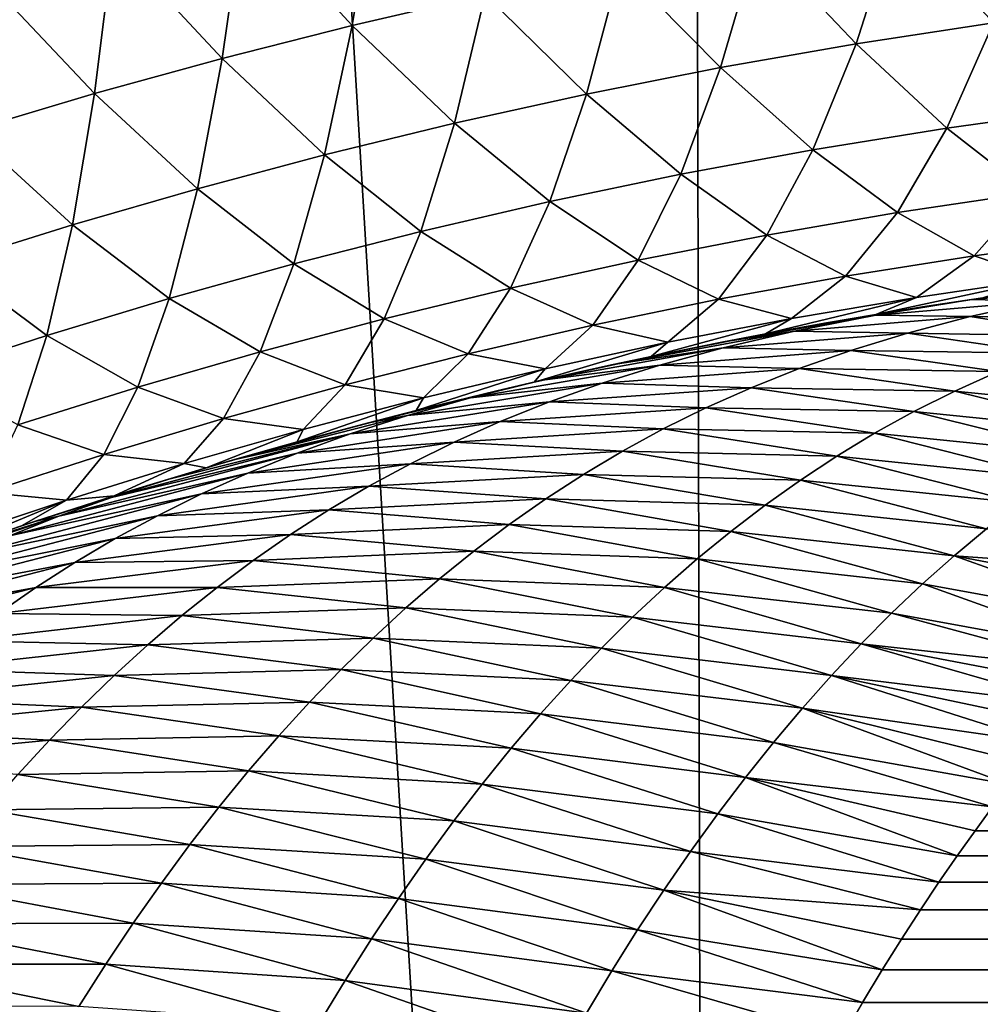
# Model space of a CAD drawing. Header units: metres. Extents: x -105 to 105, y -72 to 59.
# Tile 148 of 256: x -7.032 to -6.039, y -64.665 to -63.647. Entities that reach past the tile are written whole.
import ezdxf

# ---------------------------------------------------------------- set-up
doc = ezdxf.new("R2010")
doc.units = ezdxf.units.M
doc.layers.add('solid_509431_AD150_SW0001', color=7, linetype='CONTINUOUS')

msp = doc.modelspace()

# ---------------------------------------------------------------- linework, layer by layer
at = {"layer": 'solid_509431_AD150_SW0001'}
for points in [[(-6.316726, -69.776642, 15.671052), (-6.366486, -48.652618, 15.84856), (-7.595546, -48.652618, 15.456824)], [(-6.929142, -69.772415, 15.485276), (-6.316726, -69.776642, 15.671052), (-7.595546, -48.652618, 15.456824)], [(-7.53611, -69.767838, 15.282396), (-6.929142, -69.772415, 15.485276), (-7.595546, -48.652618, 15.456824)], [(-5.077492, -69.784004, 15.990722), (-5.117394, -48.652618, 16.170767), (-6.366486, -48.652618, 15.84856)], [(-5.699347, -69.78051, 15.839578), (-5.077492, -69.784004, 15.990722), (-6.366486, -48.652618, 15.84856)], [(-6.316726, -69.776642, 15.671052), (-5.699347, -69.78051, 15.839578), (-6.366486, -48.652618, 15.84856)], [(-6.687827, -63.652691, -32.331833), (-6.799963, -63.531178, -31.930586), (-6.662539, -63.497986, -31.97707)], [(-6.550604, -63.620842, -32.376995), (-6.687827, -63.652691, -32.331833), (-6.662539, -63.497986, -31.97707)], [(-6.02536, -63.650139, -32.923454), (-6.125594, -63.541103, -32.518318), (-5.979949, -63.520401, -32.568138)], [(-6.822251, -63.686844, -32.287281), (-6.934644, -63.566551, -31.884382), (-6.799963, -63.531178, -31.930586)], [(-6.687827, -63.652691, -32.331833), (-6.822251, -63.686844, -32.287281), (-6.799963, -63.531178, -31.930586)], [(-6.167346, -63.671703, -32.874828), (-6.268987, -63.564808, -32.470028), (-6.125594, -63.541103, -32.518318)], [(-6.02536, -63.650139, -32.923454), (-6.167346, -63.671703, -32.874828), (-6.125594, -63.541103, -32.518318)], [(-6.307279, -63.696239, -32.827885), (-6.4108, -63.591465, -32.422989), (-6.268987, -63.564808, -32.470028)], [(-6.167346, -63.671703, -32.874828), (-6.307279, -63.696239, -32.827885), (-6.268987, -63.564808, -32.470028)], [(-6.954064, -63.723232, -32.243164), (-7.066828, -63.604042, -31.838303), (-6.934644, -63.566551, -31.884382)], [(-6.822251, -63.686844, -32.287281), (-6.954064, -63.723232, -32.243164), (-6.934644, -63.566551, -31.884382)], [(-6.445719, -63.723701, -32.78236), (-6.550604, -63.620842, -32.376995), (-6.4108, -63.591465, -32.422989)], [(-6.307279, -63.696239, -32.827885), (-6.445719, -63.723701, -32.78236), (-6.4108, -63.591465, -32.422989)], [(-6.954064, -63.723232, -32.243164), (-7.083476, -63.761784, -32.199322), (-7.066828, -63.604042, -31.838303)], [(-6.582273, -63.75388, -32.738049), (-6.687827, -63.652691, -32.331833), (-6.550604, -63.620842, -32.376995)], [(-6.445719, -63.723701, -32.78236), (-6.582273, -63.75388, -32.738049), (-6.550604, -63.620842, -32.376995)], [(-6.716426, -63.786564, -32.694717), (-6.822251, -63.686844, -32.287281), (-6.687827, -63.652691, -32.331833)], [(-6.582273, -63.75388, -32.738049), (-6.716426, -63.786564, -32.694717), (-6.687827, -63.652691, -32.331833)], [(-6.073642, -63.758877, -33.285374), (-6.167346, -63.671703, -32.874828), (-6.02536, -63.650139, -32.923454)], [(-5.932646, -63.739395, -33.334854), (-6.073642, -63.758877, -33.285374), (-6.02536, -63.650139, -32.923454)], [(-6.212001, -63.781265, -33.238007), (-6.307279, -63.696239, -32.827885), (-6.167346, -63.671703, -32.874828)], [(-6.073642, -63.758877, -33.285374), (-6.212001, -63.781265, -33.238007), (-6.167346, -63.671703, -32.874828)], [(-6.847974, -63.821598, -32.652161), (-6.954064, -63.723232, -32.243164), (-6.822251, -63.686844, -32.287281)], [(-6.716426, -63.786564, -32.694717), (-6.847974, -63.821598, -32.652161), (-6.822251, -63.686844, -32.287281)], [(-6.348526, -63.806587, -33.192471), (-6.445719, -63.723701, -32.78236), (-6.307279, -63.696239, -32.827885)], [(-6.212001, -63.781265, -33.238007), (-6.348526, -63.806587, -33.192471), (-6.307279, -63.696239, -32.827885)], [(-6.977066, -63.85891, -32.610195), (-7.083476, -63.761784, -32.199322), (-6.954064, -63.723232, -32.243164)], [(-6.847974, -63.821598, -32.652161), (-6.977066, -63.85891, -32.610195), (-6.954064, -63.723232, -32.243164)], [(-6.483658, -63.834793, -33.148518), (-6.582273, -63.75388, -32.738049), (-6.445719, -63.723701, -32.78236)], [(-6.348526, -63.806587, -33.192471), (-6.483658, -63.834793, -33.148518), (-6.445719, -63.723701, -32.78236)], [(-5.987654, -63.825939, -33.700939), (-6.073642, -63.758877, -33.285374), (-5.932646, -63.739395, -33.334854)], [(-6.617044, -63.865711, -33.105942), (-6.716426, -63.786564, -32.694717), (-6.582273, -63.75388, -32.738049)], [(-6.483658, -63.834793, -33.148518), (-6.617044, -63.865711, -33.105942), (-6.582273, -63.75388, -32.738049)], [(-6.977066, -63.85891, -32.610195), (-7.10387, -63.89843, -32.568653), (-7.083476, -63.761784, -32.199322)], [(-6.124615, -63.846241, -33.652672), (-6.212001, -63.781265, -33.238007), (-6.073642, -63.758877, -33.285374)], [(-5.987654, -63.825939, -33.700939), (-6.124615, -63.846241, -33.652672), (-6.073642, -63.758877, -33.285374)], [(-6.748235, -63.899155, -33.064503), (-6.847974, -63.821598, -32.652161), (-6.716426, -63.786564, -32.694717)], [(-6.617044, -63.865711, -33.105942), (-6.748235, -63.899155, -33.064503), (-6.716426, -63.786564, -32.694717)], [(-6.259392, -63.869411, -33.606625), (-6.348526, -63.806587, -33.192471), (-6.212001, -63.781265, -33.238007)], [(-6.124615, -63.846241, -33.652672), (-6.259392, -63.869411, -33.606625), (-6.212001, -63.781265, -33.238007)], [(-6.392575, -63.89547, -33.56255), (-6.483658, -63.834793, -33.148518), (-6.348526, -63.806587, -33.192471)], [(-6.259392, -63.869411, -33.606625), (-6.392575, -63.89547, -33.56255), (-6.348526, -63.806587, -33.192471)], [(-6.877039, -63.934986, -33.023994), (-6.977066, -63.85891, -32.610195), (-6.847974, -63.821598, -32.652161)], [(-6.748235, -63.899155, -33.064503), (-6.877039, -63.934986, -33.023994), (-6.847974, -63.821598, -32.652161)], [(-6.045148, -63.890842, -34.071095), (-6.124615, -63.846241, -33.652672), (-5.987654, -63.825939, -33.700939)], [(-5.91064, -63.872627, -34.120636), (-6.045148, -63.890842, -34.071095), (-5.987654, -63.825939, -33.700939)], [(-6.524475, -63.924366, -33.520226), (-6.617044, -63.865711, -33.105942), (-6.483658, -63.834793, -33.148518)], [(-6.392575, -63.89547, -33.56255), (-6.524475, -63.924366, -33.520226), (-6.483658, -63.834793, -33.148518)], [(-6.178093, -63.91193, -34.024109), (-6.259392, -63.869411, -33.606625), (-6.124615, -63.846241, -33.652672)], [(-6.045148, -63.890842, -34.071095), (-6.178093, -63.91193, -34.024109), (-6.124615, -63.846241, -33.652672)], [(-7.003566, -63.973133, -32.98423), (-7.10387, -63.89843, -32.568653), (-6.977066, -63.85891, -32.610195)], [(-6.877039, -63.934986, -33.023994), (-7.003566, -63.973133, -32.98423), (-6.977066, -63.85891, -32.610195)], [(-6.654788, -63.955952, -33.479431), (-6.748235, -63.899155, -33.064503), (-6.617044, -63.865711, -33.105942)], [(-6.524475, -63.924366, -33.520226), (-6.654788, -63.955952, -33.479431), (-6.617044, -63.865711, -33.105942)], [(-6.309344, -63.935844, -33.979439), (-6.392575, -63.89547, -33.56255), (-6.259392, -63.869411, -33.606625)], [(-6.178093, -63.91193, -34.024109), (-6.309344, -63.935844, -33.979439), (-6.259392, -63.869411, -33.606625)], [(-5.974945, -63.914867, -34.49234), (-6.045148, -63.890842, -34.071095), (-5.91064, -63.872627, -34.120636)], [(-7.003566, -63.973133, -32.98423), (-7.12794, -64.013527, -32.945045), (-7.10387, -63.89843, -32.568653)], [(-6.783132, -63.990074, -33.439934), (-6.877039, -63.934986, -33.023994), (-6.748235, -63.899155, -33.064503)], [(-6.654788, -63.955952, -33.479431), (-6.783132, -63.990074, -33.439934), (-6.748235, -63.899155, -33.064503)], [(-6.439263, -63.962585, -33.936874), (-6.524475, -63.924366, -33.520226), (-6.392575, -63.89547, -33.56255)], [(-6.309344, -63.935844, -33.979439), (-6.439263, -63.962585, -33.936874), (-6.392575, -63.89547, -33.56255)], [(-6.104927, -63.933887, -34.444069), (-6.178093, -63.91193, -34.024109), (-6.045148, -63.890842, -34.071095)], [(-5.974945, -63.914867, -34.49234), (-6.104927, -63.933887, -34.444069), (-6.045148, -63.890842, -34.071095)], [(-6.233889, -63.955723, -34.398426), (-6.309344, -63.935844, -33.979439), (-6.178093, -63.91193, -34.024109)], [(-6.104927, -63.933887, -34.444069), (-6.233889, -63.955723, -34.398426), (-6.178093, -63.91193, -34.024109)], [(-5.974945, -63.914867, -34.49234), (-6.036256, -63.934391, -34.856602), (-6.147073, -63.951633, -34.815056)], [(-5.974945, -63.914867, -34.49234), (-6.147073, -63.951633, -34.815056), (-6.104927, -63.933887, -34.444069)], [(-6.568019, -63.992104, -33.896221), (-6.654788, -63.955952, -33.479431), (-6.524475, -63.924366, -33.520226)], [(-6.439263, -63.962585, -33.936874), (-6.568019, -63.992104, -33.896221), (-6.524475, -63.924366, -33.520226)], [(-5.893473, -63.922466, -90.768181), (-6.048173, -63.936142, -90.534004), (-6.005444, -63.929989, -90.526962)], [(-5.976701, -63.937687, -90.857101), (-6.048173, -63.936142, -90.534004), (-5.893473, -63.922466, -90.768181)], [(-6.036256, -63.934391, -34.856602), (-6.005444, -63.929989, -90.526962), (-6.048173, -63.936142, -90.534004)], [(-6.909337, -64.026611, -33.40152), (-7.003566, -63.973133, -32.98423), (-6.877039, -63.934986, -33.023994)], [(-6.783132, -63.990074, -33.439934), (-6.909337, -64.026611, -33.40152), (-6.877039, -63.934986, -33.023994)], [(-6.361683, -63.980335, -34.355179), (-6.439263, -63.962585, -33.936874), (-6.309344, -63.935844, -33.979439)], [(-6.233889, -63.955723, -34.398426), (-6.361683, -63.980335, -34.355179), (-6.309344, -63.935844, -33.979439)], [(-6.104927, -63.933887, -34.444069), (-6.147073, -63.951633, -34.815056), (-6.261075, -63.971672, -34.774654)], [(-6.104927, -63.933887, -34.444069), (-6.261075, -63.971672, -34.774654), (-6.233889, -63.955723, -34.398426)], [(-6.147073, -63.951633, -34.815056), (-6.036256, -63.934391, -34.856602), (-6.098532, -63.943813, -90.543221)], [(-6.146868, -63.952271, -90.633354), (-6.098532, -63.943813, -90.543221), (-6.048173, -63.936142, -90.534004)], [(-6.146868, -63.952271, -90.633354), (-6.048173, -63.936142, -90.534004), (-5.976701, -63.937687, -90.857101)], [(-6.146868, -63.952271, -90.633354), (-5.976701, -63.937687, -90.857101), (-6.049503, -63.953793, -90.948036)], [(-6.036256, -63.934391, -34.856602), (-6.048173, -63.936142, -90.534004), (-6.098532, -63.943813, -90.543221)], [(-6.049503, -63.953793, -90.948036), (-5.976701, -63.937687, -90.857101), (-5.866215, -63.957081, -91.161865)], [(-6.261075, -63.971672, -34.774654), (-6.147073, -63.951633, -34.815056), (-6.197868, -63.960274, -90.563225)], [(-6.147073, -63.951633, -34.815056), (-6.098532, -63.943813, -90.543221), (-6.197868, -63.960274, -90.563225)], [(-6.146868, -63.952271, -90.633354), (-6.197868, -63.960274, -90.563225), (-6.098532, -63.943813, -90.543221)], [(-6.695361, -64.024284, -33.857254), (-6.783132, -63.990074, -33.439934), (-6.654788, -63.955952, -33.479431)], [(-6.568019, -63.992104, -33.896221), (-6.695361, -64.024284, -33.857254), (-6.654788, -63.955952, -33.479431)], [(-6.233889, -63.955723, -34.398426), (-6.261075, -63.971672, -34.774654), (-6.378983, -63.994881, -34.734539)], [(-6.233889, -63.955723, -34.398426), (-6.378983, -63.994881, -34.734539), (-6.361683, -63.980335, -34.355179)], [(-6.146868, -63.952271, -90.633354), (-6.304371, -63.9799, -90.585205), (-6.197868, -63.960274, -90.563225)], [(-6.230946, -63.968853, -90.733353), (-6.304371, -63.9799, -90.585205), (-6.146868, -63.952271, -90.633354)], [(-6.261075, -63.971672, -34.774654), (-6.197868, -63.960274, -90.563225), (-6.304371, -63.9799, -90.585205)], [(-6.230946, -63.968853, -90.733353), (-6.146868, -63.952271, -90.633354), (-6.049503, -63.953793, -90.948036)], [(-6.230946, -63.968853, -90.733353), (-6.049503, -63.953793, -90.948036), (-6.11419, -63.970776, -91.040215)], [(-6.11419, -63.970776, -91.040215), (-6.049503, -63.953793, -90.948036), (-5.921768, -63.973804, -91.245865)], [(-6.049503, -63.953793, -90.948036), (-5.866215, -63.957081, -91.161865), (-5.921768, -63.973804, -91.245865)], [(-6.488426, -64.007706, -34.314175), (-6.568019, -63.992104, -33.896221), (-6.439263, -63.962585, -33.936874)], [(-6.361683, -63.980335, -34.355179), (-6.488426, -64.007706, -34.314175), (-6.439263, -63.962585, -33.936874)], [(-6.230946, -63.968853, -90.733353), (-6.418346, -64.003197, -90.610321), (-6.304371, -63.9799, -90.585205)], [(-6.304579, -63.986057, -90.833443), (-6.418346, -64.003197, -90.610321), (-6.230946, -63.968853, -90.733353)], [(-6.378983, -63.994881, -34.734539), (-6.261075, -63.971672, -34.774654), (-6.304371, -63.9799, -90.585205)], [(-6.304579, -63.986057, -90.833443), (-6.230946, -63.968853, -90.733353), (-6.11419, -63.970776, -91.040215)], [(-6.304579, -63.986057, -90.833443), (-6.11419, -63.970776, -91.040215), (-6.172642, -63.988647, -91.133125)], [(-6.172642, -63.988647, -91.133125), (-6.11419, -63.970776, -91.040215), (-5.972867, -63.991646, -91.33165)], [(-6.11419, -63.970776, -91.040215), (-5.921768, -63.973804, -91.245865), (-5.972867, -63.991646, -91.33165)], [(-7.033466, -64.065498, -33.364006), (-7.12794, -64.013527, -32.945045), (-7.003566, -63.973133, -32.98423)], [(-6.909337, -64.026611, -33.40152), (-7.033466, -64.065498, -33.364006), (-7.003566, -63.973133, -32.98423)], [(-6.361683, -63.980335, -34.355179), (-6.378983, -63.994881, -34.734539), (-6.500011, -64.021362, -34.695133)], [(-6.361683, -63.980335, -34.355179), (-6.500011, -64.021362, -34.695133), (-6.488426, -64.007706, -34.314175)], [(-6.378983, -63.994881, -34.734539), (-6.304371, -63.9799, -90.585205), (-6.418346, -64.003197, -90.610321)], [(-6.820988, -64.059006, -33.819736), (-6.909337, -64.026611, -33.40152), (-6.783132, -63.990074, -33.439934)], [(-6.695361, -64.024284, -33.857254), (-6.820988, -64.059006, -33.819736), (-6.783132, -63.990074, -33.439934)], [(-6.614138, -64.037781, -34.27523), (-6.695361, -64.024284, -33.857254), (-6.568019, -63.992104, -33.896221)], [(-6.488426, -64.007706, -34.314175), (-6.614138, -64.037781, -34.27523), (-6.568019, -63.992104, -33.896221)], [(-6.304579, -63.986057, -90.833443), (-6.491841, -64.019485, -90.627739), (-6.418346, -64.003197, -90.610321)], [(-6.370234, -64.003922, -90.93322), (-6.491841, -64.019485, -90.627739), (-6.304579, -63.986057, -90.833443)], [(-6.370234, -64.003922, -90.93322), (-6.304579, -63.986057, -90.833443), (-6.172642, -63.988647, -91.133125)], [(-6.370234, -64.003922, -90.93322), (-6.172642, -63.988647, -91.133125), (-6.226165, -64.007454, -91.226563)], [(-6.226165, -64.007454, -91.226563), (-6.172642, -63.988647, -91.133125), (-6.020404, -64.010605, -91.418861)], [(-6.172642, -63.988647, -91.133125), (-5.972867, -63.991646, -91.33165), (-6.020404, -64.010605, -91.418861)], [(-6.500011, -64.021362, -34.695133), (-6.378983, -63.994881, -34.734539), (-6.491841, -64.019485, -90.627739)], [(-6.378983, -63.994881, -34.734539), (-6.418346, -64.003197, -90.610321), (-6.491841, -64.019485, -90.627739)], [(-6.488426, -64.007706, -34.314175), (-6.500011, -64.021362, -34.695133), (-6.621822, -64.050766, -34.657516)], [(-6.488426, -64.007706, -34.314175), (-6.621822, -64.050766, -34.657516), (-6.614138, -64.037781, -34.27523)], [(-6.565766, -64.037621, -90.734222), (-6.491841, -64.019485, -90.627739), (-6.370234, -64.003922, -90.93322)], [(-6.565766, -64.037621, -90.734222), (-6.370234, -64.003922, -90.93322), (-6.429623, -64.02253, -91.032623)], [(-6.429623, -64.02253, -91.032623), (-6.370234, -64.003922, -90.93322), (-6.226165, -64.007454, -91.226563)], [(-6.429623, -64.02253, -91.032623), (-6.226165, -64.007454, -91.226563), (-6.275887, -64.027229, -91.320351)], [(-6.275887, -64.027229, -91.320351), (-6.226165, -64.007454, -91.226563), (-6.065154, -64.030701, -91.507187)], [(-6.226165, -64.007454, -91.226563), (-6.020404, -64.010605, -91.418861), (-6.065154, -64.030701, -91.507187)], [(-6.065154, -64.030701, -91.507187), (-6.020404, -64.010605, -91.418861), (-5.852618, -64.052238, -91.690758)], [(-6.630757, -64.056, -90.839256), (-6.429623, -64.02253, -91.032623), (-6.484218, -64.041954, -91.13163)], [(-6.565766, -64.037621, -90.734222), (-6.429623, -64.02253, -91.032623), (-6.630757, -64.056, -90.839256)], [(-6.621822, -64.050766, -34.657516), (-6.500011, -64.021362, -34.695133), (-6.539958, -64.030693, -90.639565)], [(-6.565766, -64.037621, -90.734222), (-6.539958, -64.030693, -90.639565), (-6.491841, -64.019485, -90.627739)], [(-6.500011, -64.021362, -34.695133), (-6.491841, -64.019485, -90.627739), (-6.539958, -64.030693, -90.639565)], [(-6.484218, -64.041954, -91.13163), (-6.429623, -64.02253, -91.032623), (-6.275887, -64.027229, -91.320351)], [(-6.944747, -64.096169, -33.783459), (-7.033466, -64.065498, -33.364006), (-6.909337, -64.026611, -33.40152)], [(-6.820988, -64.059006, -33.819736), (-6.944747, -64.096169, -33.783459), (-6.909337, -64.026611, -33.40152)], [(-6.738625, -64.070488, -34.238129), (-6.820988, -64.059006, -33.819736), (-6.695361, -64.024284, -33.857254)], [(-6.614138, -64.037781, -34.27523), (-6.738625, -64.070488, -34.238129), (-6.695361, -64.024284, -33.857254)], [(-6.621822, -64.050766, -34.657516), (-6.539958, -64.030693, -90.639565), (-6.671056, -64.063438, -90.673286)], [(-6.565766, -64.037621, -90.734222), (-6.671056, -64.063438, -90.673286), (-6.539958, -64.030693, -90.639565)], [(-6.484218, -64.041954, -91.13163), (-6.275887, -64.027229, -91.320351), (-6.322513, -64.048027, -91.414444)], [(-6.322513, -64.048027, -91.414444), (-6.275887, -64.027229, -91.320351), (-6.107604, -64.051941, -91.596451)], [(-6.275887, -64.027229, -91.320351), (-6.065154, -64.030701, -91.507187), (-6.107604, -64.051941, -91.596451)], [(-6.107604, -64.051941, -91.596451), (-6.065154, -64.030701, -91.507187), (-5.890855, -64.073883, -91.774979)], [(-6.065154, -64.030701, -91.507187), (-5.852618, -64.052238, -91.690758), (-5.890855, -64.073883, -91.774979)], [(-6.614138, -64.037781, -34.27523), (-6.621822, -64.050766, -34.657516), (-6.744882, -64.083321, -34.621407)], [(-6.614138, -64.037781, -34.27523), (-6.744882, -64.083321, -34.621407), (-6.738625, -64.070488, -34.238129)], [(-6.690014, -64.075035, -90.943146), (-6.484218, -64.041954, -91.13163), (-6.534937, -64.062263, -91.230293)], [(-6.630757, -64.056, -90.839256), (-6.484218, -64.041954, -91.13163), (-6.690014, -64.075035, -90.943146)], [(-6.565766, -64.037621, -90.734222), (-6.630757, -64.056, -90.839256), (-6.671056, -64.063438, -90.673286)], [(-6.534937, -64.062263, -91.230293), (-6.484218, -64.041954, -91.13163), (-6.322513, -64.048027, -91.414444)], [(-6.744882, -64.083321, -34.621407), (-6.621822, -64.050766, -34.657516), (-6.671056, -64.063438, -90.673286)], [(-6.534937, -64.062263, -91.230293), (-6.322513, -64.048027, -91.414444), (-6.366651, -64.069878, -91.508789)], [(-6.366651, -64.069878, -91.508789), (-6.322513, -64.048027, -91.414444), (-6.148177, -64.074341, -91.686493)], [(-6.322513, -64.048027, -91.414444), (-6.107604, -64.051941, -91.596451), (-6.148177, -64.074341, -91.686493)], [(-6.148177, -64.074341, -91.686493), (-6.107604, -64.051941, -91.596451), (-5.927831, -64.096779, -91.860497)], [(-6.107604, -64.051941, -91.596451), (-5.890855, -64.073883, -91.774979), (-5.927831, -64.096779, -91.860497)], [(-6.861672, -64.105728, -34.202629), (-6.944747, -64.096169, -33.783459), (-6.820988, -64.059006, -33.819736)], [(-6.738625, -64.070488, -34.238129), (-6.861672, -64.105728, -34.202629), (-6.820988, -64.059006, -33.819736)], [(-6.630757, -64.056, -90.839256), (-6.811939, -64.102287, -90.711723), (-6.671056, -64.063438, -90.673286)], [(-6.630757, -64.056, -90.839256), (-6.690014, -64.075035, -90.943146), (-6.811939, -64.102287, -90.711723)], [(-6.744882, -64.083321, -34.621407), (-6.671056, -64.063438, -90.673286), (-6.811939, -64.102287, -90.711723)], [(-6.744652, -64.094826, -91.046074), (-6.534937, -64.062263, -91.230293), (-6.582571, -64.083527, -91.328705)], [(-6.690014, -64.075035, -90.943146), (-6.534937, -64.062263, -91.230293), (-6.744652, -64.094826, -91.046074)], [(-6.582571, -64.083527, -91.328705), (-6.534937, -64.062263, -91.230293), (-6.366651, -64.069878, -91.508789)], [(-6.944747, -64.096169, -33.783459), (-7.066652, -64.135704, -33.748238), (-7.033466, -64.065498, -33.364006)], [(-6.738625, -64.070488, -34.238129), (-6.838694, -64.1101, -34.594902), (-6.861672, -64.105728, -34.202629)], [(-6.738625, -64.070488, -34.238129), (-6.744882, -64.083321, -34.621407), (-6.838694, -64.1101, -34.594902)], [(-6.582571, -64.083527, -91.328705), (-6.366651, -64.069878, -91.508789), (-6.40874, -64.092827, -91.603355)], [(-6.40874, -64.092827, -91.603355), (-6.366651, -64.069878, -91.508789), (-6.18718, -64.097916, -91.777176)], [(-6.366651, -64.069878, -91.508789), (-6.148177, -64.074341, -91.686493), (-6.18718, -64.097916, -91.777176)], [(-6.690014, -64.075035, -90.943146), (-6.936793, -64.140663, -90.836182), (-6.87731, -64.121613, -90.730278)], [(-6.690014, -64.075035, -90.943146), (-6.744652, -64.094826, -91.046074), (-6.936793, -64.140663, -90.836182)], [(-6.690014, -64.075035, -90.943146), (-6.87731, -64.121613, -90.730278), (-6.811939, -64.102287, -90.711723)], [(-6.838694, -64.1101, -34.594902), (-6.744882, -64.083321, -34.621407), (-6.811939, -64.102287, -90.711723)], [(-6.79564, -64.115471, -91.148239), (-6.582571, -64.083527, -91.328705), (-6.627688, -64.105804, -91.426903)], [(-6.744652, -64.094826, -91.046074), (-6.582571, -64.083527, -91.328705), (-6.79564, -64.115471, -91.148239)], [(-6.627688, -64.105804, -91.426903), (-6.582571, -64.083527, -91.328705), (-6.40874, -64.092827, -91.603355)], [(-6.18718, -64.097916, -91.777176), (-6.148177, -64.074341, -91.686493), (-5.963718, -64.120934, -91.94709)], [(-6.148177, -64.074341, -91.686493), (-5.927831, -64.096779, -91.860497), (-5.963718, -64.120934, -91.94709)], [(-6.627688, -64.105804, -91.426903), (-6.40874, -64.092827, -91.603355), (-6.449095, -64.11689, -91.698112)], [(-6.449095, -64.11689, -91.698112), (-6.40874, -64.092827, -91.603355), (-6.224832, -64.122673, -91.868408)], [(-6.40874, -64.092827, -91.603355), (-6.18718, -64.097916, -91.777176), (-6.224832, -64.122673, -91.868408)], [(-6.983147, -64.143417, -34.168518), (-7.066652, -64.135704, -33.748238), (-6.944747, -64.096169, -33.783459)], [(-6.744652, -64.094826, -91.046074), (-6.991185, -64.160179, -90.940636), (-6.936793, -64.140663, -90.836182)], [(-6.744652, -64.094826, -91.046074), (-6.79564, -64.115471, -91.148239), (-6.991185, -64.160179, -90.940636)], [(-6.861672, -64.105728, -34.202629), (-6.983147, -64.143417, -34.168518), (-6.944747, -64.096169, -33.783459)], [(-6.838694, -64.1101, -34.594902), (-6.811939, -64.102287, -90.711723), (-6.87731, -64.121613, -90.730278)], [(-6.224832, -64.122673, -91.868408), (-6.18718, -64.097916, -91.777176), (-5.998643, -64.146339, -92.034576)], [(-6.18718, -64.097916, -91.777176), (-5.963718, -64.120934, -91.94709), (-5.998643, -64.146339, -92.034576)], [(-6.861672, -64.105728, -34.202629), (-6.933765, -64.138985, -34.568958), (-6.983147, -64.143417, -34.168518)], [(-6.861672, -64.105728, -34.202629), (-6.838694, -64.1101, -34.594902), (-6.933765, -64.138985, -34.568958)], [(-6.933765, -64.138985, -34.568958), (-6.838694, -64.1101, -34.594902), (-6.91201, -64.132217, -90.740288)], [(-6.838694, -64.1101, -34.594902), (-6.87731, -64.121613, -90.730278), (-6.91201, -64.132217, -90.740288)], [(-6.843663, -64.137039, -91.249786), (-6.627688, -64.105804, -91.426903), (-6.670695, -64.129135, -91.524948)], [(-6.79564, -64.115471, -91.148239), (-6.627688, -64.105804, -91.426903), (-6.843663, -64.137039, -91.249786)], [(-6.670695, -64.129135, -91.524948), (-6.627688, -64.105804, -91.426903), (-6.449095, -64.11689, -91.698112)], [(-6.79564, -64.115471, -91.148239), (-7.042121, -64.180504, -91.044037), (-6.991185, -64.160179, -90.940636)], [(-6.79564, -64.115471, -91.148239), (-6.843663, -64.137039, -91.249786), (-7.042121, -64.180504, -91.044037)], [(-6.936793, -64.140663, -90.836182), (-6.91201, -64.132217, -90.740288), (-6.87731, -64.121613, -90.730278)], [(-6.670695, -64.129135, -91.524948), (-6.449095, -64.11689, -91.698112), (-6.488003, -64.142105, -91.79303)], [(-6.488003, -64.142105, -91.79303), (-6.449095, -64.11689, -91.698112), (-6.261335, -64.148628, -91.960083)], [(-6.449095, -64.11689, -91.698112), (-6.224832, -64.122673, -91.868408), (-6.261335, -64.148628, -91.960083)], [(-6.261335, -64.148628, -91.960083), (-6.224832, -64.122673, -91.868408), (-6.03272, -64.172981, -92.122803)], [(-6.224832, -64.122673, -91.868408), (-5.998643, -64.146339, -92.034576), (-6.03272, -64.172981, -92.122803)], [(-6.933765, -64.138985, -34.568958), (-6.91201, -64.132217, -90.740288), (-7.016372, -64.165543, -90.771118)], [(-6.936793, -64.140663, -90.836182), (-7.016372, -64.165543, -90.771118), (-6.91201, -64.132217, -90.740288)], [(-6.889218, -64.159599, -91.350815), (-6.670695, -64.129135, -91.524948), (-6.711961, -64.153564, -91.622864)], [(-6.843663, -64.137039, -91.249786), (-6.670695, -64.129135, -91.524948), (-6.889218, -64.159599, -91.350815)], [(-6.711961, -64.153564, -91.622864), (-6.670695, -64.129135, -91.524948), (-6.488003, -64.142105, -91.79303)], [(-6.983147, -64.143417, -34.168518), (-7.029702, -64.169952, -34.543476), (-7.126349, -64.203033, -34.518349)], [(-6.983147, -64.143417, -34.168518), (-7.126349, -64.203033, -34.518349), (-7.103009, -64.183495, -34.13562)], [(-6.983147, -64.143417, -34.168518), (-7.103009, -64.183495, -34.13562), (-7.066652, -64.135704, -33.748238)], [(-6.843663, -64.137039, -91.249786), (-7.090175, -64.201698, -91.146576), (-7.042121, -64.180504, -91.044037)], [(-6.843663, -64.137039, -91.249786), (-6.889218, -64.159599, -91.350815), (-7.090175, -64.201698, -91.146576)], [(-7.029702, -64.169952, -34.543476), (-6.933765, -64.138985, -34.568958), (-7.016372, -64.165543, -90.771118)], [(-6.983147, -64.143417, -34.168518), (-6.933765, -64.138985, -34.568958), (-7.029702, -64.169952, -34.543476)], [(-6.936793, -64.140663, -90.836182), (-6.991185, -64.160179, -90.940636), (-7.016372, -64.165543, -90.771118)], [(-6.711961, -64.153564, -91.622864), (-6.488003, -64.142105, -91.79303), (-6.525648, -64.168488, -91.888077)], [(-6.525648, -64.168488, -91.888077), (-6.488003, -64.142105, -91.79303), (-6.29682, -64.175789, -92.052132)], [(-6.488003, -64.142105, -91.79303), (-6.261335, -64.148628, -91.960083), (-6.29682, -64.175789, -92.052132)], [(-6.932753, -64.183205, -91.451447), (-6.711961, -64.153564, -91.622864), (-6.751726, -64.179123, -91.720673)], [(-6.889218, -64.159599, -91.350815), (-6.711961, -64.153564, -91.622864), (-6.932753, -64.183205, -91.451447)], [(-6.751726, -64.179123, -91.720673), (-6.711961, -64.153564, -91.622864), (-6.525648, -64.168488, -91.888077)], [(-6.29682, -64.175789, -92.052132), (-6.261335, -64.148628, -91.960083), (-6.066026, -64.200851, -92.211624)], [(-6.261335, -64.148628, -91.960083), (-6.03272, -64.172981, -92.122803), (-6.066026, -64.200851, -92.211624)], [(-6.991185, -64.160179, -90.940636), (-7.235086, -64.242546, -90.839386), (-7.124437, -64.202362, -90.804276)], [(-6.991185, -64.160179, -90.940636), (-7.042121, -64.180504, -91.044037), (-7.235086, -64.242546, -90.839386)], [(-6.889218, -64.159599, -91.350815), (-7.135879, -64.223839, -91.248421), (-7.090175, -64.201698, -91.146576)], [(-6.889218, -64.159599, -91.350815), (-6.932753, -64.183205, -91.451447), (-7.135879, -64.223839, -91.248421)], [(-6.991185, -64.160179, -90.940636), (-7.124437, -64.202362, -90.804276), (-7.016372, -64.165543, -90.771118)], [(-7.126349, -64.203033, -34.518349), (-7.029702, -64.169952, -34.543476), (-7.124437, -64.202362, -90.804276)], [(-7.029702, -64.169952, -34.543476), (-7.016372, -64.165543, -90.771118), (-7.124437, -64.202362, -90.804276)], [(-6.751726, -64.179123, -91.720673), (-6.525648, -64.168488, -91.888077), (-6.562185, -64.196053, -91.983223)], [(-6.562185, -64.196053, -91.983223), (-6.525648, -64.168488, -91.888077), (-6.331397, -64.204155, -92.144463)], [(-6.525648, -64.168488, -91.888077), (-6.29682, -64.175789, -92.052132), (-6.331397, -64.204155, -92.144463)], [(-6.066026, -64.200851, -92.211624), (-6.03272, -64.172981, -92.122803), (-5.808169, -64.219162, -92.292984)], [(-6.932753, -64.183205, -91.451447), (-7.179601, -64.246986, -91.349686), (-7.135879, -64.223839, -91.248421)], [(-6.932753, -64.183205, -91.451447), (-6.974557, -64.207901, -91.551743), (-7.179601, -64.246986, -91.349686)], [(-6.974557, -64.207901, -91.551743), (-6.751726, -64.179123, -91.720673), (-6.790188, -64.205833, -91.81839)], [(-6.932753, -64.183205, -91.451447), (-6.751726, -64.179123, -91.720673), (-6.974557, -64.207901, -91.551743)], [(-6.790188, -64.205833, -91.81839), (-6.751726, -64.179123, -91.720673), (-6.562185, -64.196053, -91.983223)], [(-6.331397, -64.204155, -92.144463), (-6.29682, -64.175789, -92.052132), (-6.098623, -64.229958, -92.300941)], [(-6.29682, -64.175789, -92.052132), (-6.066026, -64.200851, -92.211624), (-6.098623, -64.229958, -92.300941)], [(-7.014874, -64.233719, -91.651756), (-6.790188, -64.205833, -91.81839), (-6.827528, -64.233734, -91.916023)], [(-6.974557, -64.207901, -91.551743), (-6.790188, -64.205833, -91.81839), (-7.014874, -64.233719, -91.651756)], [(-6.827528, -64.233734, -91.916023), (-6.790188, -64.205833, -91.81839), (-6.597755, -64.224823, -92.078438)], [(-6.790188, -64.205833, -91.81839), (-6.562185, -64.196053, -91.983223), (-6.597755, -64.224823, -92.078438)], [(-6.597755, -64.224823, -92.078438), (-6.562185, -64.196053, -91.983223), (-6.365163, -64.233734, -92.23703)], [(-6.562185, -64.196053, -91.983223), (-6.331397, -64.204155, -92.144463), (-6.365163, -64.233734, -92.23703)], [(-6.365163, -64.233734, -92.23703), (-6.331397, -64.204155, -92.144463), (-6.13057, -64.260292, -92.390633)], [(-6.331397, -64.204155, -92.144463), (-6.098623, -64.229958, -92.300941), (-6.13057, -64.260292, -92.390633)], [(-6.098623, -64.229958, -92.300941), (-6.066026, -64.200851, -92.211624), (-5.864549, -64.272636, -92.44989)], [(-6.066026, -64.200851, -92.211624), (-5.808169, -64.219162, -92.292984), (-5.835845, -64.24469, -92.369141)], [(-6.066026, -64.200851, -92.211624), (-5.835845, -64.24469, -92.369141), (-5.864549, -64.272636, -92.44989)], [(-6.974557, -64.207901, -91.551743), (-7.221619, -64.271187, -91.45047), (-7.179601, -64.246986, -91.349686)], [(-6.974557, -64.207901, -91.551743), (-7.014874, -64.233719, -91.651756), (-7.221619, -64.271187, -91.45047)], [(-6.827528, -64.233734, -91.916023), (-6.597755, -64.224823, -92.078438), (-6.632444, -64.254799, -92.173698)], [(-6.632444, -64.254799, -92.173698), (-6.597755, -64.224823, -92.078438), (-6.398181, -64.264534, -92.329758)], [(-6.597755, -64.224823, -92.078438), (-6.365163, -64.233734, -92.23703), (-6.398181, -64.264534, -92.329758)], [(-7.014874, -64.233719, -91.651756), (-7.262193, -64.296494, -91.550865), (-7.221619, -64.271187, -91.45047)], [(-7.014874, -64.233719, -91.651756), (-7.053918, -64.260704, -91.751534), (-7.262193, -64.296494, -91.550865)], [(-7.014874, -64.233719, -91.651756), (-6.827528, -64.233734, -91.916023), (-7.053918, -64.260704, -91.751534)], [(-7.053918, -64.260704, -91.751534), (-6.827528, -64.233734, -91.916023), (-6.863857, -64.26284, -92.013573)], [(-6.863857, -64.26284, -92.013573), (-6.827528, -64.233734, -91.916023), (-6.632444, -64.254799, -92.173698)], [(-6.398181, -64.264534, -92.329758), (-6.365163, -64.233734, -92.23703), (-6.161901, -64.291847, -92.480621)], [(-6.365163, -64.233734, -92.23703), (-6.13057, -64.260292, -92.390633), (-6.161901, -64.291847, -92.480621)], [(-6.13057, -64.260292, -92.390633), (-6.098623, -64.229958, -92.300941), (-5.894409, -64.303352, -92.535728)], [(-6.098623, -64.229958, -92.300941), (-5.864549, -64.272636, -92.44989), (-5.894409, -64.303352, -92.535728)], [(-6.863857, -64.26284, -92.013573), (-6.632444, -64.254799, -92.173698), (-6.666331, -64.286003, -92.268959)], [(-6.666331, -64.286003, -92.268959), (-6.632444, -64.254799, -92.173698), (-6.430506, -64.296555, -92.4226)], [(-6.632444, -64.254799, -92.173698), (-6.398181, -64.264534, -92.329758), (-6.430506, -64.296555, -92.4226)], [(-7.053918, -64.260704, -91.751534), (-6.863857, -64.26284, -92.013573), (-7.091828, -64.288887, -91.851105)], [(-7.091828, -64.288887, -91.851105), (-6.863857, -64.26284, -92.013573), (-6.899277, -64.293159, -92.111031)], [(-6.899277, -64.293159, -92.111031), (-6.863857, -64.26284, -92.013573), (-6.666331, -64.286003, -92.268959)], [(-6.430506, -64.296555, -92.4226), (-6.398181, -64.264534, -92.329758), (-6.19265, -64.324623, -92.570824)], [(-6.398181, -64.264534, -92.329758), (-6.161901, -64.291847, -92.480621), (-6.19265, -64.324623, -92.570824)], [(-6.161901, -64.291847, -92.480621), (-6.13057, -64.260292, -92.390633), (-5.909774, -64.319801, -92.580551)], [(-6.13057, -64.260292, -92.390633), (-5.894409, -64.303352, -92.535728), (-5.909774, -64.319801, -92.580551)], [(-6.899277, -64.293159, -92.111031), (-6.666331, -64.286003, -92.268959), (-6.699487, -64.318436, -92.364212)], [(-6.699487, -64.318436, -92.364212), (-6.666331, -64.286003, -92.268959), (-6.462187, -64.329796, -92.515503)], [(-6.666331, -64.286003, -92.268959), (-6.430506, -64.296555, -92.4226), (-6.462187, -64.329796, -92.515503)], [(-7.091828, -64.288887, -91.851105), (-6.899277, -64.293159, -92.111031), (-7.128727, -64.318283, -91.950485)], [(-7.128727, -64.318283, -91.950485), (-6.899277, -64.293159, -92.111031), (-6.933881, -64.324722, -92.208389)], [(-6.933881, -64.324722, -92.208389), (-6.899277, -64.293159, -92.111031), (-6.699487, -64.318436, -92.364212)], [(-6.462187, -64.329796, -92.515503), (-6.430506, -64.296555, -92.4226), (-6.222844, -64.358612, -92.661171)], [(-6.430506, -64.296555, -92.4226), (-6.19265, -64.324623, -92.570824), (-6.222844, -64.358612, -92.661171)], [(-6.19265, -64.324623, -92.570824), (-6.161901, -64.291847, -92.480621), (-5.941431, -64.355225, -92.674538)], [(-6.161901, -64.291847, -92.480621), (-5.909774, -64.319801, -92.580551), (-5.925451, -64.33709, -92.626839)], [(-6.161901, -64.291847, -92.480621), (-5.925451, -64.33709, -92.626839), (-5.941431, -64.355225, -92.674538)], [(-7.128727, -64.318283, -91.950485), (-6.933881, -64.324722, -92.208389), (-7.164728, -64.348915, -92.049683)], [(-7.164728, -64.348915, -92.049683), (-6.933881, -64.324722, -92.208389), (-6.967727, -64.357536, -92.305634)], [(-6.967727, -64.357536, -92.305634), (-6.933881, -64.324722, -92.208389), (-6.731957, -64.352112, -92.459412)], [(-6.933881, -64.324722, -92.208389), (-6.699487, -64.318436, -92.364212), (-6.731957, -64.352112, -92.459412)], [(-6.731957, -64.352112, -92.459412), (-6.699487, -64.318436, -92.364212), (-6.493257, -64.364273, -92.608421)], [(-6.699487, -64.318436, -92.364212), (-6.462187, -64.329796, -92.515503), (-6.493257, -64.364273, -92.608421)], [(-6.222844, -64.358612, -92.661171), (-6.19265, -64.324623, -92.570824), (-5.974339, -64.394226, -92.7743)], [(-6.19265, -64.324623, -92.570824), (-5.941431, -64.355225, -92.674538), (-5.957715, -64.374237, -92.723625)], [(-6.19265, -64.324623, -92.570824), (-5.957715, -64.374237, -92.723625), (-5.974339, -64.394226, -92.7743)], [(-6.493257, -64.364273, -92.608421), (-6.462187, -64.329796, -92.515503), (-6.2525, -64.393806, -92.751595)], [(-6.462187, -64.329796, -92.515503), (-6.222844, -64.358612, -92.661171), (-6.2525, -64.393806, -92.751595)], [(-7.164728, -64.348915, -92.049683), (-6.967727, -64.357536, -92.305634), (-7.199901, -64.380814, -92.148712)], [(-7.199901, -64.380814, -92.148712), (-6.967727, -64.357536, -92.305634), (-7.000864, -64.391617, -92.402756)], [(-7.000864, -64.391617, -92.402756), (-6.967727, -64.357536, -92.305634), (-6.76378, -64.387039, -92.554535)], [(-6.967727, -64.357536, -92.305634), (-6.731957, -64.352112, -92.459412), (-6.76378, -64.387039, -92.554535)], [(-6.76378, -64.387039, -92.554535), (-6.731957, -64.352112, -92.459412), (-6.52374, -64.399971, -92.701317)], [(-6.731957, -64.352112, -92.459412), (-6.493257, -64.364273, -92.608421), (-6.52374, -64.399971, -92.701317)], [(-6.2525, -64.393806, -92.751595), (-6.222844, -64.358612, -92.661171), (-6.008646, -64.437355, -92.880508)], [(-6.222844, -64.358612, -92.661171), (-5.974339, -64.394226, -92.7743), (-5.991323, -64.415276, -92.826645)], [(-6.222844, -64.358612, -92.661171), (-5.991323, -64.415276, -92.826645), (-6.008646, -64.437355, -92.880508)], [(-6.52374, -64.399971, -92.701317), (-6.493257, -64.364273, -92.608421), (-6.281632, -64.430206, -92.842041)], [(-6.493257, -64.364273, -92.608421), (-6.2525, -64.393806, -92.751595), (-6.281632, -64.430206, -92.842041)], [(-7.199901, -64.380814, -92.148712), (-7.000864, -64.391617, -92.402756), (-7.234308, -64.413986, -92.247566)], [(-7.000864, -64.391617, -92.402756), (-6.76378, -64.387039, -92.554535), (-6.794991, -64.42321, -92.649551)], [(-6.794991, -64.42321, -92.649551), (-6.76378, -64.387039, -92.554535), (-6.553663, -64.43689, -92.794136)], [(-6.76378, -64.387039, -92.554535), (-6.52374, -64.399971, -92.701317), (-6.553663, -64.43689, -92.794136)], [(-7.234308, -64.413986, -92.247566), (-7.000864, -64.391617, -92.402756), (-7.033341, -64.426971, -92.499741)], [(-7.033341, -64.426971, -92.499741), (-7.000864, -64.391617, -92.402756), (-6.794991, -64.42321, -92.649551)], [(-6.281632, -64.430206, -92.842041), (-6.2525, -64.393806, -92.751595), (-6.026329, -64.460594, -92.936096)], [(-6.2525, -64.393806, -92.751595), (-6.008646, -64.437355, -92.880508), (-6.026329, -64.460594, -92.936096)], [(-6.553663, -64.43689, -92.794136), (-6.52374, -64.399971, -92.701317), (-6.310254, -64.467804, -92.932449)], [(-6.52374, -64.399971, -92.701317), (-6.281632, -64.430206, -92.842041), (-6.310254, -64.467804, -92.932449)], [(-7.065191, -64.463608, -92.596565), (-7.033341, -64.426971, -92.499741), (-6.825616, -64.46064, -92.744438)], [(-7.033341, -64.426971, -92.499741), (-6.794991, -64.42321, -92.649551), (-6.825616, -64.46064, -92.744438)], [(-6.825616, -64.46064, -92.744438), (-6.794991, -64.42321, -92.649551), (-6.58304, -64.475044, -92.886848)], [(-6.794991, -64.42321, -92.649551), (-6.553663, -64.43689, -92.794136), (-6.58304, -64.475044, -92.886848)], [(-6.58304, -64.475044, -92.886848), (-6.553663, -64.43689, -92.794136), (-6.338372, -64.506592, -93.022774)], [(-6.553663, -64.43689, -92.794136), (-6.310254, -64.467804, -92.932449), (-6.338372, -64.506592, -93.022774)], [(-6.310254, -64.467804, -92.932449), (-6.281632, -64.430206, -92.842041), (-6.062829, -64.510948, -93.052887)], [(-6.281632, -64.430206, -92.842041), (-6.026329, -64.460594, -92.936096), (-6.044393, -64.485138, -92.993614)], [(-6.281632, -64.430206, -92.842041), (-6.044393, -64.485138, -92.993614), (-6.062829, -64.510948, -93.052887)], [(-7.065191, -64.463608, -92.596565), (-6.825616, -64.46064, -92.744438), (-6.85567, -64.499336, -92.839157)], [(-6.85567, -64.499336, -92.839157), (-6.825616, -64.46064, -92.744438), (-6.611882, -64.51442, -92.979408)], [(-6.825616, -64.46064, -92.744438), (-6.58304, -64.475044, -92.886848), (-6.611882, -64.51442, -92.979408)], [(-6.044393, -64.485138, -92.993614), (-6.026329, -64.460594, -92.936096), (6.034048, -64.470985, -92.960587)], [(-7.096436, -64.501534, -92.693214), (-7.065191, -64.463608, -92.596565), (-6.85567, -64.499336, -92.839157)], [(-6.338372, -64.506592, -93.022774), (-6.310254, -64.467804, -92.932449), (-6.081639, -64.538139, -93.114021)], [(-6.310254, -64.467804, -92.932449), (-6.062829, -64.510948, -93.052887), (-6.081639, -64.538139, -93.114021)], [(-6.611882, -64.51442, -92.979408), (-6.58304, -64.475044, -92.886848), (-6.36599, -64.546577, -93.112976)], [(-6.58304, -64.475044, -92.886848), (-6.338372, -64.506592, -93.022774), (-6.36599, -64.546577, -93.112976)], [(-6.044393, -64.485138, -92.993614), (6.034048, -64.470985, -92.960587), (6.052517, -64.496422, -93.019691)], [(-6.062829, -64.510948, -93.052887), (-6.044393, -64.485138, -92.993614), (6.052517, -64.496422, -93.019691)], [(-7.096436, -64.501534, -92.693214), (-6.85567, -64.499336, -92.839157), (-6.88517, -64.539291, -92.933693)], [(-6.88517, -64.539291, -92.933693), (-6.85567, -64.499336, -92.839157), (-6.640197, -64.555023, -93.0718)], [(-6.85567, -64.499336, -92.839157), (-6.611882, -64.51442, -92.979408), (-6.640197, -64.555023, -93.0718)], [(-6.062829, -64.510948, -93.052887), (6.052517, -64.496422, -93.019691), (6.071347, -64.523163, -93.080521)], [(-7.127098, -64.540764, -92.789665), (-7.096436, -64.501534, -92.693214), (-6.88517, -64.539291, -92.933693)], [(-6.36599, -64.546577, -93.112976), (-6.338372, -64.506592, -93.022774), (-6.100834, -64.566864, -93.177254)], [(-6.338372, -64.506592, -93.022774), (-6.081639, -64.538139, -93.114021), (-6.100834, -64.566864, -93.177254)], [(-6.081639, -64.538139, -93.114021), (-6.062829, -64.510948, -93.052887), (6.071347, -64.523163, -93.080521)], [(-6.640197, -64.555023, -93.0718), (-6.611882, -64.51442, -92.979408), (-6.393112, -64.587738, -93.202995)], [(-6.611882, -64.51442, -92.979408), (-6.36599, -64.546577, -93.112976), (-6.393112, -64.587738, -93.202995)], [(-6.081639, -64.538139, -93.114021), (6.071347, -64.523163, -93.080521), (6.090568, -64.551384, -93.143356)], [(-7.157195, -64.581291, -92.885902), (-7.127098, -64.540764, -92.789665), (-6.914127, -64.580513, -93.028015)], [(-7.127098, -64.540764, -92.789665), (-6.88517, -64.539291, -92.933693), (-6.914127, -64.580513, -93.028015)], [(-6.914127, -64.580513, -93.028015), (-6.88517, -64.539291, -92.933693), (-6.667995, -64.596848, -93.163971)], [(-6.88517, -64.539291, -92.933693), (-6.640197, -64.555023, -93.0718), (-6.667995, -64.596848, -93.163971)], [(-6.100834, -64.566864, -93.177254), (-6.081639, -64.538139, -93.114021), (6.090568, -64.551384, -93.143356)], [(-6.393112, -64.587738, -93.202995), (-6.36599, -64.546577, -93.112976), (-6.140352, -64.629028, -93.309578)], [(-6.36599, -64.546577, -93.112976), (-6.100834, -64.566864, -93.177254), (-6.120403, -64.597137, -93.242439)], [(-6.36599, -64.546577, -93.112976), (-6.120403, -64.597137, -93.242439), (-6.140352, -64.629028, -93.309578)], [(-6.100834, -64.566864, -93.177254), (6.090568, -64.551384, -93.143356), (6.110213, -64.581276, -93.20845)], [(-6.667995, -64.596848, -93.163971), (-6.640197, -64.555023, -93.0718), (-6.419739, -64.630081, -93.292809)], [(-6.640197, -64.555023, -93.0718), (-6.393112, -64.587738, -93.202995), (-6.419739, -64.630081, -93.292809)], [(-6.120403, -64.597137, -93.242439), (-6.100834, -64.566864, -93.177254), (6.110213, -64.581276, -93.20845)], [(-7.186738, -64.623138, -92.981903), (-7.157195, -64.581291, -92.885902), (-6.94255, -64.623001, -93.122093)], [(-7.157195, -64.581291, -92.885902), (-6.914127, -64.580513, -93.028015), (-6.94255, -64.623001, -93.122093)], [(-6.94255, -64.623001, -93.122093), (-6.914127, -64.580513, -93.028015), (-6.695277, -64.6399, -93.25589)], [(-6.914127, -64.580513, -93.028015), (-6.667995, -64.596848, -93.163971), (-6.695277, -64.6399, -93.25589)], [(-6.120403, -64.597137, -93.242439), (6.110213, -64.581276, -93.20845), (6.130261, -64.612762, -93.27552)], [(-6.419739, -64.630081, -93.292809), (-6.393112, -64.587738, -93.202995), (-6.160717, -64.662796, -93.379074)], [(-6.393112, -64.587738, -93.202995), (-6.140352, -64.629028, -93.309578), (-6.160717, -64.662796, -93.379074)], [(-6.695277, -64.6399, -93.25589), (-6.667995, -64.596848, -93.163971), (-6.445869, -64.673592, -93.38237)], [(-6.667995, -64.596848, -93.163971), (-6.419739, -64.630081, -93.292809), (-6.445869, -64.673592, -93.38237)], [(-6.140352, -64.629028, -93.309578), (-6.120403, -64.597137, -93.242439), (6.130261, -64.612762, -93.27552)], [(-6.140352, -64.629028, -93.309578), (6.130261, -64.612762, -93.27552), (6.150731, -64.646049, -93.344818)], [(-7.215731, -64.666306, -93.077644), (-7.186738, -64.623138, -92.981903), (-6.970439, -64.666763, -93.215904)], [(-7.186738, -64.623138, -92.981903), (-6.94255, -64.623001, -93.122093), (-6.970439, -64.666763, -93.215904)], [(-6.970439, -64.666763, -93.215904), (-6.94255, -64.623001, -93.122093), (-6.722042, -64.684158, -93.347542)], [(-6.94255, -64.623001, -93.122093), (-6.695277, -64.6399, -93.25589), (-6.722042, -64.684158, -93.347542)], [(-6.445869, -64.673592, -93.38237), (-6.419739, -64.630081, -93.292809), (-6.181521, -64.698624, -93.451103)], [(-6.419739, -64.630081, -93.292809), (-6.160717, -64.662796, -93.379074), (-6.181521, -64.698624, -93.451103)], [(-6.160717, -64.662796, -93.379074), (-6.140352, -64.629028, -93.309578), (6.150731, -64.646049, -93.344818)], [(-6.722042, -64.684158, -93.347542), (-6.695277, -64.6399, -93.25589), (-6.4715, -64.718262, -93.471642)], [(-6.695277, -64.6399, -93.25589), (-6.445869, -64.673592, -93.38237), (-6.4715, -64.718262, -93.471642)], [(-6.160717, -64.662796, -93.379074), (6.150731, -64.646049, -93.344818), (6.171659, -64.68145, -93.416794)], [(-6.181521, -64.698624, -93.451103), (-6.160717, -64.662796, -93.379074), (6.171659, -64.68145, -93.416794)]]:
    msp.add_3dface(points, dxfattribs=at)

doc.saveas('drawing.dxf')
